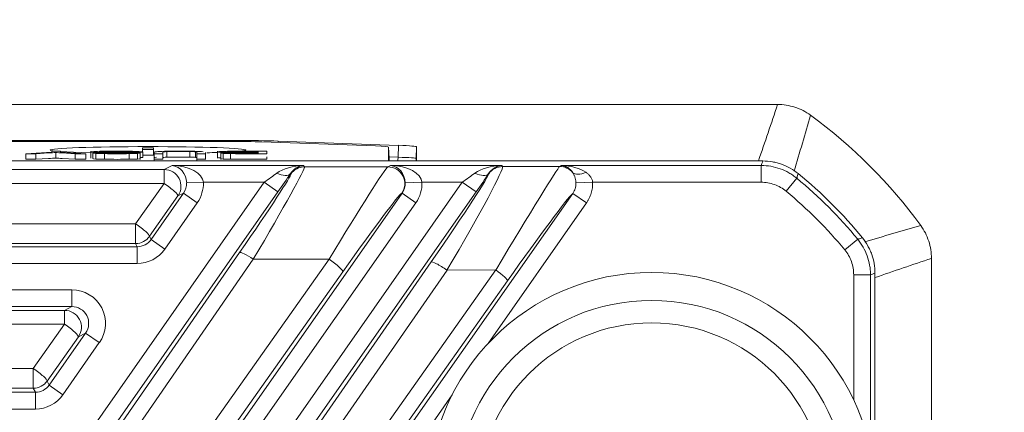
# Model space of a CAD drawing. Header units: millimetres. Extents: x 4 to 836, y 5 to 589.
# Tile 94 of 96: x 691 to 708, y 402 to 409. Entities that reach past the tile are written whole.
import ezdxf

# ---------------------------------------------------------------- set-up
doc = ezdxf.new("R2010")
doc.units = ezdxf.units.MM
doc.layers.add('1', color=7, linetype='Continuous', true_color=0xffffff)
doc.styles.add('ideas_simplex', font='simplex.shx')
doc.dimstyles.get("Standard").update_dxf_attribs({"dimtxt": 0.18, "dimasz": 0.18, "dimexe": 0.18, "dimexo": 0.0625, "dimgap": 0.09, "dimtad": 0, "dimtih": 1, "dimtoh": 1, "dimdec": 4, "dimzin": 0, "dimdsep": 46, "dimtxsty": 'Standard', "dimcen": 0.09, "dimadec": 0, "dimazin": 0, "dimtfac": 1, "dimtdec": 4, "dimtofl": 0, "dimtmove": 0, "dimatfit": 3, "dimfxl": 1, "dimtolj": 1, "dimtzin": 0, "dimarcsym": 0})

# ---------------------------------------------------------------- blocks, each defined once
blk = doc.blocks.new('_U6')
at = {"layer": '1', "color": 87, "lineweight": 25}
for p, q in [((728.164358, 400.844646), (722.539358, 400.844646)), ((722.539358, 400.844646), (722.539358, 399.344646)), ((728.164358, 399.344646), (728.164358, 400.844646)), ((722.539358, 388.139646), (722.539358, 386.639646)), ((728.164358, 386.639646), (728.164358, 388.139646)), ((722.539358, 386.639646), (728.164358, 386.639646))]:
    blk.add_line(p, q, dxfattribs=at)
at = {"layer": '1', "color": 27, "lineweight": 13}
blk.add_line((729.664358, 365.845245), (729.664358, 400.844646), dxfattribs=at)
at = {"layer": '1', "color": 152, "lineweight": 13}
for p, q in [((691.38954, 383.522914), (731.664358, 383.522914)), ((691.38954, 365.845245), (731.664358, 365.845245))]:
    blk.add_line(p, q, dxfattribs=at)
at = {"layer": '1', "color": 27, "lineweight": 18}
for points in [[(729.664358, 383.522914), (730.193339, 380.522916), (729.135377, 380.522912)], [(729.664358, 365.845245), (729.135377, 368.845243), (730.193339, 368.845247)]]:
    blk.add_solid(points, dxfattribs=at)
at = {"layer": '1', "color": 87, "linetype": 'Continuous', "lineweight": 25, "char_height": 3, "attachment_point": 7, "rotation": 90, "line_spacing_factor": 1.204819, "style": 'ideas_simplex'}
for s, insert in [('\\W1.2097;17,7', (720.698358, 388.087146)), ('\\W1.2097;.696', (728.010858, 388.087146))]:
    blk.add_mtext(s, dxfattribs=dict(at, insert=insert))
blk = doc.blocks.new('_U10')
at = {"layer": '1', "color": 87, "lineweight": 25}
for p, q in [((695.857876, 429.963811), (694.357876, 429.963811)), ((694.357876, 429.963811), (694.357876, 424.338811)), ((708.562876, 429.963811), (707.062876, 429.963811)), ((708.562876, 424.338811), (708.562876, 429.963811)), ((694.357876, 424.338811), (695.857876, 424.338811)), ((707.062876, 424.338811), (708.562876, 424.338811))]:
    blk.add_line(p, q, dxfattribs=at)
at = {"layer": '1', "color": 152, "lineweight": 13}
for p, q in [((671.21187, 386.022914), (671.21187, 424.838811)), ((688.88954, 386.022914), (688.88954, 424.838811))]:
    blk.add_line(p, q, dxfattribs=at)
at = {"layer": '1', "color": 27, "lineweight": 13}
blk.add_line((671.21187, 422.838811), (708.562876, 422.838811), dxfattribs=at)
at = {"layer": '1', "color": 27, "lineweight": 18}
for points in [[(671.21187, 422.838811), (674.211868, 423.367792), (674.211872, 422.30983)], [(688.88954, 422.838811), (685.889542, 422.30983), (685.889538, 423.367792)]]:
    blk.add_solid(points, dxfattribs=at)
at = {"layer": '1', "color": 87, "linetype": 'Continuous', "lineweight": 25, "char_height": 3, "attachment_point": 7, "line_spacing_factor": 1.204819, "style": 'ideas_simplex'}
for s, insert in [('\\W1.2097;17,7', (695.829376, 432.098811)), ('\\W1.2097;.696', (695.829376, 424.786311))]:
    blk.add_mtext(s, dxfattribs=dict(at, insert=insert))

msp = doc.modelspace()

# ---------------------------------------------------------------- linework, layer by layer
at = {"layer": '1', "color": 252, "linetype": 'Continuous', "lineweight": 18}
for p, q in [((655.802, 407.684), (704.3, 407.684)), ((665.498, 407.04), (694.603, 407.04)), ((694.519, 407.023), (665.582, 407.023)), ((697.116, 406.944), (695.085, 407.014)), ((695.379, 407.029), (697.529, 406.954)), ((697.358, 406.717), (697.351, 406.924)), ((697.351, 406.675), (697.351, 406.924)), ((697.851, 406.927), (697.851, 406.675)), ((707.051, 368.675), (707.051, 404.933))]:
    msp.add_line(p, q, dxfattribs=at)
at = {"layer": '1', "color": 252, "linetype": 'Continuous', "lineweight": 13}
for p, q in [((694.603, 407.022), (694.603, 407.04)), ((695.379, 407.029), (695.379, 407.004)), ((697.521, 406.742), (697.529, 406.954)), ((697.851, 406.927), (697.843, 406.72)), ((697.357, 406.748), (697.521, 406.742)), ((697.358, 406.675), (697.358, 406.717)), ((697.843, 406.72), (697.843, 406.675))]:
    msp.add_line(p, q, dxfattribs=at)
at = {"layer": '1', "color": 7, "linetype": 'Continuous', "lineweight": 18}
for p, q in [((690.869, 406.805), (690.869, 406.705)), ((691.402, 406.826), (691.402, 406.726)), ((691.938, 406.805), (691.938, 406.705)), ((692.028, 406.849), (692.028, 406.724)), ((692.063, 406.817), (692.063, 406.717)), ((692.12, 406.81), (692.12, 406.71)), ((692.273, 406.806), (692.273, 406.706)), ((692.311, 406.844), (692.311, 406.831)), ((692.716, 406.806), (692.716, 406.706)), ((692.763, 406.84), (692.763, 406.825)), ((692.912, 406.704), (692.912, 406.829)), ((692.951, 406.909), (692.951, 406.881)), ((693.151, 406.909), (692.951, 406.909)), ((692.951, 406.881), (693.151, 406.881)), ((692.951, 406.881), (692.951, 406.836)), ((692.957, 406.835), (692.957, 406.735)), ((692.957, 406.781), (693.151, 406.781)), ((693.151, 406.881), (693.151, 406.909)), ((693.151, 406.881), (693.151, 406.781)), ((693.161, 406.692), (693.161, 406.818)), ((693.8, 406.843), (693.8, 406.743)), ((693.925, 406.692), (693.925, 406.817)), ((694.079, 406.701), (694.079, 406.826)), ((694.294, 406.849), (694.294, 406.724)), ((694.351, 406.829), (694.351, 406.704)), ((694.477, 406.84), (694.477, 406.833)), ((694.523, 406.806), (694.523, 406.706)), ((694.536, 406.842), (694.536, 406.83)), ((694.625, 406.844), (694.625, 406.829))]:
    msp.add_line(p, q, dxfattribs=at)
at = {"layer": '1', "color": 7, "linetype": 'Continuous', "lineweight": 13}
for p, q in [((691.048, 406.805), (691.048, 406.705)), ((691.75, 406.805), (691.75, 406.705)), ((692.077, 406.83), (692.077, 406.817)), ((692.862, 406.81), (692.862, 406.71)), ((693.388, 406.842), (693.388, 406.742)), ((693.897, 406.839), (693.897, 406.739)), ((694.396, 406.81), (694.396, 406.71)), ((694.621, 406.823), (694.621, 406.811))]:
    msp.add_line(p, q, dxfattribs=at)
at = {"layer": '1', "color": 27, "linetype": 'Continuous', "lineweight": 18}
for p, q in [((704.038, 406.675), (656.064, 406.675)), ((706.041, 400.954), (706.041, 404.671))]:
    msp.add_line(p, q, dxfattribs=at)
at = {"layer": '1', "color": 27, "linetype": 'Continuous', "lineweight": 13}
for p, q in [((666.761, 406.522), (693.341, 406.522)), ((693.341, 406.522), (693.48, 406.594)), ((693.341, 406.522), (693.341, 406.274)), ((693.48, 406.594), (695.834, 406.594)), ((695.601, 406.442), (695.597, 406.45)), ((695.834, 406.594), (695.847, 406.57)), ((695.847, 406.57), (697.339, 406.57)), ((697.339, 406.57), (697.385, 406.594)), ((697.385, 406.594), (699.374, 406.594)), ((699.139, 406.447), (699.137, 406.45)), ((699.374, 406.594), (699.385, 406.575)), ((699.385, 406.575), (700.408, 406.579)), ((700.408, 406.579), (700.437, 406.594)), ((700.437, 406.594), (704.009, 406.594)), ((704.009, 406.294), (704.009, 406.594)), ((693.341, 406.274), (666.761, 406.274)), ((688.319, 396.572), (695.127, 406.294)), ((690.131, 394.103), (698.667, 406.294)), ((692.83, 405.553), (693.341, 406.274)), ((694.04, 406.294), (693.741, 406.285)), ((695.127, 406.294), (694.04, 406.294)), ((695.127, 406.294), (695.372, 406.122)), ((697.946, 406.294), (697.647, 406.285)), ((698.667, 406.294), (697.946, 406.294)), ((698.667, 406.294), (698.913, 406.122)), ((700.697, 406.284), (700.995, 406.294)), ((704.009, 406.294), (700.995, 406.294)), ((704.454, 406.135), (704.644, 406.366)), ((695.372, 406.122), (688.565, 396.4)), ((689.813, 394.993), (697.592, 406.102)), ((698.913, 406.122), (690.376, 393.931)), ((692.013, 393.776), (700.64, 406.096)), ((693.105, 405.272), (693.686, 406.102)), ((693.686, 406.102), (693.586, 406.05)), ((693.932, 405.93), (693.686, 406.102)), ((697.592, 406.102), (697.584, 406.098)), ((697.838, 405.93), (697.592, 406.102)), ((700.885, 405.925), (700.64, 406.096)), ((697.838, 405.93), (690.059, 394.821)), ((693.586, 406.05), (693.076, 405.329)), ((693.932, 405.93), (693.351, 405.1)), ((700.885, 405.925), (699.129, 403.416)), ((667.271, 405.553), (692.83, 405.553)), ((692.83, 405.553), (692.83, 405.201)), ((692.83, 405.201), (667.271, 405.201)), ((692.86, 405.144), (692.83, 405.201)), ((693.076, 405.329), (693.105, 405.272)), ((693.351, 405.1), (693.105, 405.272)), ((705.501, 405.087), (705.733, 405.278)), ((667.242, 405.144), (692.86, 405.144)), ((688.624, 396.286), (694.687, 405.038)), ((692.86, 404.844), (692.86, 405.144)), ((692.86, 404.844), (667.242, 404.844)), ((694.933, 404.918), (688.87, 396.166)), ((689.469, 395.285), (696.287, 404.918)), ((690.477, 393.861), (698.112, 404.873)), ((696.287, 404.918), (694.933, 404.918)), ((696.532, 404.694), (689.715, 395.061)), ((698.394, 404.724), (690.758, 393.712)), ((691.706, 394.038), (699.265, 404.728)), ((699.265, 404.728), (698.394, 404.724)), ((699.475, 404.533), (691.916, 393.843)), ((705.661, 404.642), (705.961, 404.642)), ((705.661, 402.406), (705.661, 404.642)), ((705.961, 404.642), (705.961, 401.527)), ((668.411, 404.374), (691.69, 404.374)), ((691.69, 404.374), (691.69, 404.074)), ((691.69, 404.074), (668.411, 404.074)), ((668.541, 404.006), (691.561, 404.006)), ((691.561, 404.006), (691.69, 404.074)), ((691.561, 404.006), (691.561, 403.759)), ((691.561, 403.759), (668.541, 403.759)), ((691.001, 402.968), (691.561, 403.759)), ((691.806, 403.535), (691.247, 402.744)), ((691.285, 402.672), (691.936, 403.602)), ((691.936, 403.602), (691.806, 403.535)), ((691.936, 403.602), (692.181, 403.43)), ((692.181, 403.43), (691.53, 402.5)), ((669.1, 402.968), (691.001, 402.968)), ((691.001, 402.968), (691.001, 402.617)), ((691.247, 402.744), (691.285, 402.672)), ((691.001, 402.617), (669.1, 402.617)), ((691.039, 402.544), (691.001, 402.617)), ((691.285, 402.672), (691.53, 402.5)), ((669.062, 402.544), (691.039, 402.544)), ((691.039, 402.544), (691.039, 402.244)), ((698.484, 402.495), (692.258, 393.604)), ((691.039, 402.244), (669.062, 402.244))]:
    msp.add_line(p, q, dxfattribs=at)
at = {"layer": '1', "color": 9, "linetype": 'Continuous', "lineweight": 18}
for radius in [4, 3.5]:
    msp.add_circle((702.051, 400.684), radius, dxfattribs=at)
at = {"layer": '1', "color": 9, "linetype": 'Continuous', "lineweight": 13}
msp.add_circle((702.051, 400.684), 3.1, dxfattribs=at)
at = {"layer": '1', "color": 252, "linetype": 'Continuous', "lineweight": 18}
msp.add_arc((699.551, 400.184), 9.05, 36.1507, 53.8493, dxfattribs=at)
at = {"layer": '1', "color": 27, "linetype": 'Continuous', "lineweight": 18}
msp.add_arc((699.551, 400.184), 8.091, 39.2516, 50.7484, dxfattribs=at)
at = {"layer": '1', "color": 27, "linetype": 'Continuous', "lineweight": 13}
for radius in [8.01, 7.71]:
    msp.add_arc((699.551, 400.184), radius, 39.4862, 50.5138, dxfattribs=at)
at = {"layer": '1', "color": 252, "linetype": 'Continuous', "lineweight": 18}
for centre, major_axis, ratio, start_param, end_param in [((694.519, 406.995), (-0.8, 0), 0.034896, 3.926938, 4.712389), ((694.602, 407.002), (-1.1, 0), 0.034981, 3.927651, 4.711379), ((693.051, 406.87), (-1.75, 0), 0.034899, 3.141593, 6.283185), ((693.051, 406.87), (-1.75, 0), 0.034899, 0, 0.946699), ((693.051, 406.87), (-1.75, 0), 0.034899, 2.213252, 2.360907), ((693.051, 406.87), (-1.75, 0), 0.034899, 2.779131, 3.141593), ((696.55, 406.924), (-0.8, 0), 0.034886, 3.141594, 3.927149), ((696.75, 406.927), (-1.101, 0), 0.034921, 3.141591, 3.926431)]:
    msp.add_ellipse(centre, major_axis=major_axis, ratio=ratio, start_param=start_param, end_param=end_param, dxfattribs=at)
at = {"layer": '1', "color": 252, "linetype": 'Continuous', "lineweight": 13}
for centre, major_axis, ratio, start_param, end_param in [((697.558, 406.724), (0.2, 0), 0.999391, 3.176521, 3.390078), ((697.38, 406.749), (-0.007, -0.2), 0.706676, 1.21608, 1.560537), ((696.743, 406.727), (-1.1, 0.007), 0.02595, 3.14207, 3.92691), ((697.644, 406.727), (-0.2, 0), 0.999391, 2.87926, 3.106665)]:
    msp.add_ellipse(centre, major_axis=major_axis, ratio=ratio, start_param=start_param, end_param=end_param, dxfattribs=at)
at = {"layer": '1', "color": 27, "linetype": 'Continuous', "lineweight": 13}
for centre, major_axis, ratio, start_param, end_param in [((693.341, 406.222), (-0.139, 0.266), 0.997152, 3.622727, 5.802051), ((693.48, 406.294), (-0.561, 0.015), 0.534057, 3.190442, 4.726332), ((693.48, 406.294), (-0.068, 0.295), 0.857617, 4.484712, 6.020602), ((694.409, 404.743), (-1.192, -1.7), 0.028594, 1.765373, 3.12673), ((694.655, 404.571), (-1.191, -2), 0.026751, 1.761265, 3.122622), ((695.101, 406.294), (-0.421, -0.3), 0.028746, 1.61113, 2.187723), ((695.834, 406.294), (-0.589, -0.014), 0.508639, 4.700195, 5.659492), ((695.352, 406.621), (0.249, -0.167), 0.474901, 5.021515, 6.243518), ((695.347, 406.122), (-0.421, -0.6), 0.028594, 1.59084, 2.167433), ((695.834, 406.294), (-0.155, -0.264), 0.92399, 3.709037, 4.668333), ((695.847, 406.27), (-0.266, -0.139), 0.999226, 4.232741, 5.192037), ((696.152, 404.571), (-1.191, -2), 0.026751, 3.192435, 4.553791), ((697.339, 406.27), (0.139, -0.266), 0.997152, 0.481134, 2.660458), ((697.385, 406.294), (-0.561, 0.015), 0.534057, 3.190442, 4.726332), ((697.385, 406.294), (-0.068, 0.295), 0.857617, 4.484712, 6.020602), ((697.949, 404.743), (-1.189, -1.705), 0.028665, 1.667159, 3.126605), ((698.195, 404.571), (-1.189, -2.004), 0.040007, 1.670938, 3.130384), ((698.641, 406.294), (-0.421, -0.3), 0.028746, 1.61113, 2.187723), ((699.374, 406.294), (-0.589, -0.014), 0.508639, 4.700195, 5.659492), ((698.892, 406.621), (0.249, -0.167), 0.474901, 5.021515, 6.243518), ((698.887, 406.122), (-0.421, -0.6), 0.028594, 1.59084, 2.167433), ((699.374, 406.294), (-0.155, -0.264), 0.92399, 3.709037, 4.668333), ((699.385, 406.275), (0.266, 0.139), 0.999226, 1.091148, 2.050445), ((699.211, 404.575), (-1.199, -2.005), 0.013847, 3.185111, 4.644557), ((700.408, 406.279), (0.139, -0.266), 0.997152, 1.762406, 2.660458), ((700.437, 406.294), (-0.561, 0.015), 0.534057, 3.828279, 4.726332), ((700.437, 406.294), (-0.068, 0.295), 0.857617, 5.12255, 6.020602), ((700.876, 406.652), (-0.243, -0.176), 0.514474, 0.086441, 1.213616), ((693.341, 406.222), (-0.245, 0.173), 0.14246, 3.176859, 4.812872), ((693.439, 406.273), (-0.268, -0.14), 0.991514, 2.051931, 2.695365), ((693.439, 406.273), (0.534, 0.278), 0.997152, 5.193523, 5.836957), ((697.345, 406.273), (-0.268, -0.14), 0.991514, 2.051931, 2.695365), ((697.345, 406.273), (0.534, 0.278), 0.997152, 5.193523, 5.836957), ((696.397, 404.399), (-1.192, -1.7), 0.028594, 3.196543, 4.557899), ((699.457, 404.403), (-1.201, -1.705), 0.028764, 3.27912, 4.656645), ((692.83, 405.5), (-0.245, 0.173), 0.14246, 3.176859, 4.812872), ((692.83, 405.5), (0.266, 0.139), 0.999226, 4.232741, 5.192037), ((692.859, 405.445), (-0.139, 0.267), 0.997682, 2.661944, 3.621241), ((692.859, 405.445), (0.277, -0.533), 0.999226, 5.803537, 6.762834), ((694.933, 404.866), (-0.247, 0.171), 0.14345, 4.81143, 6.247914), ((696.287, 404.866), (0.245, -0.173), 0.14246, 0.035266, 1.67128), ((698.358, 404.701), (0.247, -0.171), 0.130769, 1.516908, 3.106384), ((699.229, 404.705), (0.245, -0.173), 0.131253, 0.035211, 1.518117), ((691.689, 403.773), (0.534, 0.278), 0.997152, 5.193523, 7.372847), ((691.561, 403.707), (-0.139, 0.266), 0.997152, 3.622727, 5.802051), ((691.689, 403.773), (-0.268, -0.14), 0.991514, 2.051931, 4.231255), ((691.561, 403.707), (-0.245, 0.173), 0.14246, 3.176859, 4.812872), ((691.001, 402.916), (-0.245, 0.173), 0.14246, 3.176859, 4.812872), ((691.001, 402.916), (0.266, 0.139), 0.999226, 4.232741, 5.192037), ((691.039, 402.845), (-0.139, 0.267), 0.997682, 2.661944, 3.621241), ((691.039, 402.845), (0.277, -0.533), 0.999226, 5.803537, 6.762834)]:
    msp.add_ellipse(centre, major_axis=major_axis, ratio=ratio, start_param=start_param, end_param=end_param, dxfattribs=at)
at = {"layer": '1', "color": 252, "linetype": 'Continuous', "lineweight": 13}
for points in [[(703.958, 406.675), (704.076, 407.011), (704.19, 407.348), (704.3, 407.684)], [(704.889, 407.492), (704.794, 407.159), (704.696, 406.826), (704.595, 406.492)], [(705.859, 405.228), (706.193, 405.33), (706.526, 405.428), (706.858, 405.523)], [(707.051, 404.933), (706.714, 404.823), (706.378, 404.71), (706.042, 404.592)]]:
    msp.add_open_spline(points, degree=3, dxfattribs=at)
at = {"layer": '1', "color": 252, "linetype": 'Continuous', "lineweight": 18}
for points in [[(704.3, 407.684), (704.353, 407.684), (704.457, 407.676), (704.56, 407.651), (704.66, 407.618), (704.757, 407.578), (704.847, 407.523), (704.889, 407.492)], [(706.858, 405.523), (706.89, 405.48), (706.945, 405.391), (706.985, 405.294), (707.018, 405.193), (707.042, 405.091), (707.051, 404.986), (707.051, 404.933)]]:
    msp.add_open_spline(points, degree=3, knots=[0, 0, 0, 0, 0.25, 0.5, 0.5, 0.75, 1, 1, 1, 1], dxfattribs=at)
at = {"layer": '1', "color": 7, "linetype": 'Continuous', "lineweight": 18}
for points, degree in [([(691.048, 406.805), (691.048, 406.805), (690.868, 406.805), (690.869, 406.805)], 3), ([(690.869, 406.805), (690.869, 406.805), (691.334, 406.83), (691.334, 406.83)], 3), ([(691.488, 406.849), (691.488, 406.849), (691.488, 406.83), (691.488, 406.83)], 3), ([(691.488, 406.83), (691.488, 406.83), (691.938, 406.805), (691.938, 406.805)], 3), ([(691.938, 406.805), (691.938, 406.805), (691.75, 406.805), (691.75, 406.805)], 3), ([(692.063, 406.817), (692.063, 406.817), (692.211, 406.818), (692.211, 406.818)], 3), ([(692.12, 406.81), (692.085, 406.812), (692.066, 406.815), (692.063, 406.817)], 3), ([(692.227, 406.826), (692.159, 406.827), (692.109, 406.828), (692.077, 406.83)], 3), ([(692.082, 406.843), (692.117, 406.845), (692.168, 406.847), (692.235, 406.848)], 3), ([(692.273, 406.806), (692.207, 406.807), (692.156, 406.808), (692.12, 406.81)], 3), ([(692.209, 406.833), (692.23, 406.832), (692.265, 406.831), (692.314, 406.831)], 3), ([(692.311, 406.844), (692.266, 406.843), (692.232, 406.842), (692.21, 406.841)], 3), ([(692.211, 406.818), (692.219, 406.815), (692.246, 406.813), (692.292, 406.811)], 3), ([(692.485, 406.823), (692.36, 406.824), (692.274, 406.825), (692.227, 406.826)], 3), ([(692.314, 406.831), (692.345, 406.83), (692.414, 406.83), (692.522, 406.829)], 3), ([(692.718, 406.82), (692.688, 406.821), (692.611, 406.822), (692.485, 406.823)], 3), ([(692.522, 406.829), (692.629, 406.828), (692.704, 406.827), (692.747, 406.826)], 3), ([(692.862, 406.81), (692.829, 406.808), (692.78, 406.807), (692.716, 406.806)], 3), ([(692.725, 406.848), (692.796, 406.847), (692.852, 406.845), (692.893, 406.843)], 3), ([(692.747, 406.826), (692.802, 406.825), (692.844, 406.823), (692.871, 406.822)], 3), ([(692.811, 406.834), (692.804, 406.837), (692.788, 406.838), (692.763, 406.84)], 3), ([(692.957, 406.835), (692.957, 406.835), (692.811, 406.834), (692.811, 406.834)], 3), ([(692.893, 406.843), (692.933, 406.84), (692.955, 406.838), (692.957, 406.835)], 3), ([(693.345, 406.847), (693.276, 406.846), (693.228, 406.844), (693.201, 406.841)], 3), ([(693.316, 406.805), (693.316, 406.705)], 1), ([(693.8, 406.843), (693.845, 406.842), (693.878, 406.841), (693.897, 406.839)], 3), ([(694.035, 406.841), (694.005, 406.844), (693.955, 406.846), (693.886, 406.848)], 3), ([(693.925, 406.83), (693.925, 406.83), (693.925, 406.825), (693.925, 406.819)], 3), ([(694.514, 406.826), (694.443, 406.826), (694.389, 406.828), (694.351, 406.83)], 3), ([(694.391, 406.821), (694.418, 406.823), (694.459, 406.824), (694.514, 406.826)], 3), ([(694.523, 406.806), (694.469, 406.807), (694.427, 406.808), (694.396, 406.81)], 3), ([(694.414, 406.846), (694.448, 406.847), (694.491, 406.848), (694.542, 406.848)], 3), ([(694.536, 406.842), (694.512, 406.842), (694.493, 406.841), (694.477, 406.84)], 3), ([(694.487, 406.832), (694.51, 406.831), (694.541, 406.83), (694.58, 406.829)], 3), ([(694.53, 406.813), (694.549, 406.812), (694.576, 406.811), (694.61, 406.811)], 3), ([(694.621, 406.823), (694.582, 406.822), (694.552, 406.822), (694.532, 406.821)], 3), ([(694.625, 406.844), (694.59, 406.843), (694.56, 406.843), (694.536, 406.842)], 3), ([(691.048, 406.705), (691.048, 406.705), (690.868, 406.705), (690.869, 406.705)], 3), ([(691.938, 406.705), (691.938, 406.705), (691.75, 406.705), (691.75, 406.705)], 3), ([(692.12, 406.71), (692.085, 406.712), (692.066, 406.715), (692.063, 406.717)], 3), ([(692.273, 406.706), (692.207, 406.707), (692.156, 406.708), (692.12, 406.71)], 3), ([(692.862, 406.71), (692.829, 406.708), (692.78, 406.707), (692.716, 406.706)], 3), ([(692.912, 406.716), (692.912, 406.714), (692.895, 406.712), (692.862, 406.71)], 3), ([(692.957, 406.735), (692.957, 406.735), (692.937, 406.735), (692.912, 406.735)], 3), ([(693.316, 406.73), (693.316, 406.736), (693.34, 406.74), (693.388, 406.742)], 3), ([(693.8, 406.743), (693.845, 406.742), (693.878, 406.741), (693.897, 406.739)], 3), ([(694.351, 406.73), (694.313, 406.731), (694.294, 406.734), (694.294, 406.736)], 3), ([(694.523, 406.706), (694.469, 406.707), (694.427, 406.709), (694.396, 406.71)], 3)]:
    msp.add_open_spline(points, degree=degree, dxfattribs=at)
at = {"layer": '1', "color": 7, "linetype": 'Continuous', "lineweight": 13}
for points, knots in [([(691.402, 406.826), (691.367, 406.823), (691.324, 406.821), (691.274, 406.818), (691.274, 406.818), (691.048, 406.805), (691.048, 406.805)], [0, 0, 0, 0, 0.5, 0.5, 0.5, 1, 1, 1, 1]), ([(693.201, 406.841), (693.175, 406.838), (693.161, 406.835), (693.161, 406.83), (693.161, 406.83), (693.161, 406.805), (693.161, 406.805), (693.161, 406.805), (693.316, 406.805), (693.316, 406.805)], [0, 0, 0, 0, 0.333333, 0.333333, 0.333333, 0.666667, 0.666667, 0.666667, 1, 1, 1, 1]), ([(693.897, 406.839), (693.915, 406.837), (693.925, 406.834), (693.925, 406.83), (693.925, 406.83), (693.925, 406.83)], [0, 0, 0, 0, 0.999922, 0.999922, 1, 1, 1, 1]), ([(693.925, 406.805), (693.925, 406.805), (694.079, 406.805), (694.079, 406.805), (694.079, 406.805), (694.079, 406.809), (694.079, 406.814)], [0, 0, 0, 0, 0.714485, 0.714485, 0.714485, 1, 1, 1, 1])]:
    msp.add_open_spline(points, degree=3, knots=knots, dxfattribs=at)
at = {"layer": '1', "color": 7, "linetype": 'Continuous', "lineweight": 18}
for points, knots in [([(691.334, 406.843), (691.334, 406.846), (691.334, 406.849), (691.334, 406.849), (691.334, 406.849), (691.488, 406.849), (691.488, 406.849)], [0, 0, 0, 0, 0.280556, 0.280556, 0.280556, 1, 1, 1, 1]), ([(691.75, 406.805), (691.75, 406.805), (691.52, 406.818), (691.52, 406.818), (691.478, 406.821), (691.438, 406.823), (691.402, 406.826)], [0, 0, 0, 0, 0.5, 0.5, 0.5, 1, 1, 1, 1]), ([(692.077, 406.83), (692.044, 406.832), (692.028, 406.834), (692.028, 406.839), (692.046, 406.841), (692.082, 406.843)], [0, 0, 0, 0, 0.5, 0.5, 1, 1, 1, 1]), ([(692.21, 406.841), (692.188, 406.84), (692.177, 406.838), (692.177, 406.836), (692.187, 406.834), (692.209, 406.833)], [0, 0, 0, 0, 0.5, 0.5, 1, 1, 1, 1]), ([(692.235, 406.848), (692.301, 406.849), (692.376, 406.85), (692.459, 406.85), (692.565, 406.85), (692.654, 406.849), (692.725, 406.848)], [0, 0, 0, 0, 0.5, 0.5, 0.5, 1, 1, 1, 1]), ([(692.716, 406.806), (692.651, 406.805), (692.58, 406.804), (692.502, 406.804), (692.415, 406.804), (692.339, 406.805), (692.273, 406.806)], [0, 0, 0, 0, 0.5, 0.5, 0.5, 1, 1, 1, 1]), ([(692.292, 406.811), (692.338, 406.81), (692.406, 406.809), (692.495, 406.809), (692.589, 406.809), (692.657, 406.81), (692.7, 406.811)], [0, 0, 0, 0, 0.5, 0.5, 0.5, 1, 1, 1, 1]), ([(692.763, 406.84), (692.738, 406.841), (692.699, 406.842), (692.593, 406.844), (692.533, 406.845), (692.467, 406.845), (692.408, 406.845), (692.356, 406.844), (692.311, 406.844)], [0, 0, 0, 0, 0.333333, 0.333333, 0.666667, 0.666667, 0.666667, 1, 1, 1, 1]), ([(692.7, 406.811), (692.742, 406.812), (692.764, 406.814), (692.764, 406.817), (692.748, 406.819), (692.718, 406.82)], [0, 0, 0, 0, 0.5, 0.5, 1, 1, 1, 1]), ([(692.871, 406.822), (692.899, 406.82), (692.912, 406.818), (692.912, 406.814), (692.896, 406.812), (692.862, 406.81)], [0, 0, 0, 0, 0.5, 0.5, 1, 1, 1, 1]), ([(693.316, 406.805), (693.316, 406.805), (693.316, 406.83), (693.316, 406.83), (693.316, 406.836), (693.34, 406.84), (693.388, 406.842)], [0, 0, 0, 0, 0.499922, 0.499922, 0.499922, 1, 1, 1, 1]), ([(693.886, 406.848), (693.816, 406.849), (693.727, 406.85), (693.618, 406.85), (693.505, 406.85), (693.414, 406.849), (693.345, 406.847)], [0, 0, 0, 0, 0.5, 0.5, 0.5, 1, 1, 1, 1]), ([(693.388, 406.842), (693.437, 406.844), (693.518, 406.845), (693.631, 406.845), (693.697, 406.845), (693.754, 406.844), (693.8, 406.843)], [0, 0, 0, 0, 0.5, 0.5, 0.5, 1, 1, 1, 1]), ([(694.351, 406.83), (694.313, 406.831), (694.294, 406.834), (694.294, 406.838), (694.306, 406.84), (694.352, 406.844), (694.38, 406.845), (694.414, 406.846)], [0, 0, 0, 0, 0.333333, 0.333333, 0.666667, 0.666667, 1, 1, 1, 1]), ([(694.396, 406.81), (694.366, 406.812), (694.351, 406.814), (694.351, 406.818), (694.364, 406.82), (694.391, 406.821)], [0, 0, 0, 0, 0.5, 0.5, 1, 1, 1, 1]), ([(694.477, 406.84), (694.462, 406.839), (694.454, 406.838), (694.454, 406.835), (694.465, 406.833), (694.487, 406.832)], [0, 0, 0, 0, 0.5, 0.5, 1, 1, 1, 1]), ([(694.532, 406.821), (694.513, 406.82), (694.503, 406.818), (694.503, 406.815), (694.512, 406.814), (694.53, 406.813)], [0, 0, 0, 0, 0.5, 0.5, 1, 1, 1, 1]), ([(695.175, 406.849), (695.175, 406.849), (695.175, 406.805), (695.175, 406.805), (695.175, 406.805), (694.737, 406.805), (694.737, 406.805), (694.648, 406.805), (694.577, 406.805), (694.523, 406.806)], [0, 0, 0, 0, 0.333333, 0.333333, 0.333333, 0.666667, 0.666667, 0.666667, 1, 1, 1, 1]), ([(694.542, 406.848), (694.593, 406.849), (694.656, 406.849), (694.73, 406.849), (694.73, 406.849), (695.175, 406.849), (695.175, 406.849)], [0, 0, 0, 0, 0.5, 0.5, 0.5, 1, 1, 1, 1]), ([(694.58, 406.829), (694.62, 406.829), (694.677, 406.829), (694.751, 406.829), (694.751, 406.829), (695.021, 406.829), (695.021, 406.829), (695.021, 406.829), (695.021, 406.844), (695.021, 406.844)], [0, 0, 0, 0, 0.333391, 0.333391, 0.333391, 0.666783, 0.666783, 0.666783, 1, 1, 1, 1]), ([(694.61, 406.811), (694.644, 406.81), (694.704, 406.81), (694.788, 406.81), (694.788, 406.81), (695.021, 406.81), (695.021, 406.81), (695.021, 406.81), (695.021, 406.81), (695.021, 406.81)], [0, 0, 0, 0, 0.484943, 0.484943, 0.484943, 0.969885, 0.969885, 0.969885, 1, 1, 1, 1]), ([(695.021, 406.823), (695.021, 406.823), (694.768, 406.823), (694.768, 406.823), (694.7, 406.823), (694.651, 406.823), (694.621, 406.823)], [0, 0, 0, 0, 0.5, 0.5, 0.5, 1, 1, 1, 1]), ([(695.021, 406.844), (695.021, 406.844), (694.73, 406.844), (694.73, 406.844), (694.68, 406.844), (694.645, 406.844), (694.625, 406.844)], [0, 0, 0, 0, 0.5, 0.5, 0.5, 1, 1, 1, 1]), ([(691.402, 406.726), (691.367, 406.723), (691.324, 406.721), (691.274, 406.718), (691.274, 406.718), (691.048, 406.705), (691.048, 406.705)], [0, 0, 0, 0, 0.5, 0.5, 0.5, 1, 1, 1, 1]), ([(691.75, 406.705), (691.75, 406.705), (691.52, 406.718), (691.52, 406.718), (691.478, 406.721), (691.438, 406.723), (691.402, 406.726)], [0, 0, 0, 0, 0.5, 0.5, 0.5, 1, 1, 1, 1]), ([(692.716, 406.706), (692.651, 406.705), (692.58, 406.704), (692.502, 406.704), (692.415, 406.704), (692.339, 406.705), (692.273, 406.706)], [0, 0, 0, 0, 0.5, 0.5, 0.5, 1, 1, 1, 1]), ([(693.201, 406.741), (693.175, 406.738), (693.161, 406.735), (693.161, 406.73), (693.161, 406.73), (693.161, 406.705), (693.161, 406.705), (693.161, 406.705), (693.316, 406.705), (693.316, 406.705)], [0, 0, 0, 0, 0.333333, 0.333333, 0.333333, 0.666667, 0.666667, 0.666667, 1, 1, 1, 1]), ([(693.388, 406.742), (693.437, 406.744), (693.518, 406.745), (693.631, 406.745), (693.697, 406.745), (693.754, 406.744), (693.8, 406.743)], [0, 0, 0, 0, 0.5, 0.5, 0.5, 1, 1, 1, 1]), ([(693.897, 406.739), (693.915, 406.737), (693.925, 406.734), (693.925, 406.73), (693.925, 406.73), (693.925, 406.705), (693.925, 406.705), (693.925, 406.705), (694.079, 406.705), (694.079, 406.705), (694.079, 406.705), (694.079, 406.709), (694.079, 406.714)], [0, 0, 0, 0, 0.294217, 0.294217, 0.294217, 0.588433, 0.588433, 0.588433, 0.88265, 0.88265, 0.88265, 1, 1, 1, 1]), ([(694.396, 406.71), (694.366, 406.712), (694.351, 406.714), (694.351, 406.716), (694.351, 406.716), (694.351, 406.716)], [0, 0, 0, 0, 0.992494, 0.992494, 1, 1, 1, 1]), ([(695.175, 406.749), (695.175, 406.749), (695.175, 406.705), (695.175, 406.705), (695.175, 406.705), (694.737, 406.705), (694.737, 406.705), (694.648, 406.705), (694.577, 406.705), (694.523, 406.706)], [0, 0, 0, 0, 0.333333, 0.333333, 0.333333, 0.666667, 0.666667, 0.666667, 1, 1, 1, 1])]:
    msp.add_open_spline(points, degree=3, knots=knots, dxfattribs=at)
at = {"layer": '1', "color": 7, "linetype": 'Continuous', "lineweight": 13}
for points in [[(691.334, 406.83), (691.334, 406.83), (691.334, 406.837), (691.334, 406.843)], [(695.021, 406.81), (695.021, 406.812), (695.021, 406.823), (695.021, 406.823)]]:
    msp.add_open_spline(points, degree=3, dxfattribs=at)
at = {"layer": '1', "color": 27, "linetype": 'Continuous', "lineweight": 13}
for points, knots in [([(704.009, 406.594), (704.013, 406.606), (704.017, 406.618), (704.027, 406.645), (704.032, 406.66), (704.038, 406.675)], [0, 0, 0, 0, 0.439135, 0.439135, 1, 1, 1, 1]), ([(700.876, 406.473), (700.891, 406.463), (700.905, 406.452), (700.931, 406.428), (700.943, 406.414), (700.965, 406.384), (700.975, 406.368), (700.986, 406.342), (700.989, 406.333), (700.993, 406.314), (700.995, 406.304), (700.995, 406.294)], [0, 0, 0, 0, 0.25, 0.25, 0.5, 0.5, 0.75, 0.75, 0.875, 0.875, 1, 1, 1, 1]), ([(704.009, 406.594), (704.067, 406.594), (704.181, 406.584), (704.291, 406.555), (704.4, 406.516), (704.452, 406.492), (704.527, 406.45), (704.551, 406.435), (704.599, 406.402), (704.622, 406.385), (704.644, 406.366)], [0, 0, 0, 0, 0.25, 0.5, 0.5, 0.75, 0.75, 0.875, 0.875, 1, 1, 1, 1]), ([(704.67, 406.449), (704.663, 406.425), (704.655, 406.401), (704.647, 406.374), (704.645, 406.37), (704.644, 406.366)], [0, 0, 0, 0, 0.86501, 0.86501, 1, 1, 1, 1]), ([(700.64, 406.096), (700.649, 406.11), (700.658, 406.124), (700.673, 406.154), (700.679, 406.169), (700.686, 406.193), (700.688, 406.201), (700.692, 406.218), (700.694, 406.226), (700.697, 406.25), (700.698, 406.267), (700.697, 406.284)], [0, 0, 0, 0, 0.25, 0.25, 0.5, 0.5, 0.625, 0.625, 0.75, 0.75, 1, 1, 1, 1]), ([(700.995, 406.294), (700.997, 406.262), (700.995, 406.229), (700.989, 406.181), (700.986, 406.164), (700.979, 406.132), (700.975, 406.117), (700.961, 406.069), (700.95, 406.039), (700.928, 405.995), (700.92, 405.98), (700.904, 405.952), (700.895, 405.938), (700.885, 405.925)], [0, 0, 0, 0, 0.25, 0.25, 0.375, 0.375, 0.5, 0.5, 0.75, 0.75, 0.875, 0.875, 1, 1, 1, 1]), ([(704.454, 406.135), (704.422, 406.161), (704.356, 406.206), (704.283, 406.24), (704.207, 406.267), (704.129, 406.287), (704.049, 406.294), (704.009, 406.294)], [0, 0, 0, 0, 0.25, 0.5, 0.5, 0.75, 1, 1, 1, 1]), ([(705.733, 405.278), (705.753, 405.284), (705.774, 405.29), (705.802, 405.299), (705.809, 405.301), (705.816, 405.303)], [0, 0, 0, 0, 0.739697, 0.739697, 1, 1, 1, 1]), ([(705.733, 405.278), (705.77, 405.233), (705.834, 405.139), (705.882, 405.035), (705.921, 404.926), (705.936, 404.87), (705.951, 404.786), (705.955, 404.757), (705.96, 404.7), (705.961, 404.671), (705.961, 404.642)], [0, 0, 0, 0, 0.25, 0.5, 0.5, 0.75, 0.75, 0.875, 0.875, 1, 1, 1, 1]), ([(705.661, 404.642), (705.661, 404.683), (705.654, 404.763), (705.634, 404.84), (705.606, 404.917), (705.573, 404.99), (705.527, 405.056), (705.501, 405.087)], [0, 0, 0, 0, 0.25, 0.5, 0.5, 0.75, 1, 1, 1, 1]), ([(706.041, 404.671), (706.026, 404.666), (706.011, 404.66), (705.984, 404.651), (705.973, 404.646), (705.961, 404.642)], [0, 0, 0, 0, 0.560865, 0.560865, 1, 1, 1, 1])]:
    msp.add_open_spline(points, degree=3, knots=knots, dxfattribs=at)
at = {"layer": '1', "color": 27, "linetype": 'Continuous', "lineweight": 18}
for points, knots in [([(704.038, 406.675), (704.095, 406.675), (704.152, 406.67), (704.236, 406.655), (704.264, 406.649), (704.319, 406.635), (704.346, 406.626), (704.428, 406.597), (704.531, 406.55), (704.625, 406.486), (704.67, 406.449)], [0, 0, 0, 0, 0.25, 0.25, 0.375, 0.375, 0.5, 0.5, 0.75, 1, 1, 1, 1]), ([(700.697, 406.284), (700.697, 406.293), (700.696, 406.303), (700.695, 406.321), (700.693, 406.33), (700.69, 406.347), (700.688, 406.355), (700.684, 406.372), (700.682, 406.38), (700.677, 406.395), (700.674, 406.403), (700.669, 406.417), (700.666, 406.423), (700.656, 406.443), (700.649, 406.454), (700.642, 406.465)], [0, 0, 0, 0, 0.125, 0.125, 0.25, 0.25, 0.375, 0.375, 0.5, 0.5, 0.625, 0.625, 0.75, 0.75, 1, 1, 1, 1]), ([(705.816, 405.303), (705.852, 405.259), (705.885, 405.212), (705.926, 405.137), (705.939, 405.112), (705.963, 405.06), (705.974, 405.034), (706.003, 404.952), (706.032, 404.842), (706.041, 404.729), (706.041, 404.671)], [0, 0, 0, 0, 0.25, 0.25, 0.375, 0.375, 0.5, 0.5, 0.75, 1, 1, 1, 1])]:
    msp.add_open_spline(points, degree=3, knots=knots, dxfattribs=at)

# ---------------------------------------------------------------- dimensions: what is measured, and where the dimension line sits
at = {"layer": '1', "color": 87, "linetype": 'Continuous', "lineweight": 25}
dim = msp.add_linear_dim(base=(688.89, 422.839), p1=(671.212, 383.523), p2=(688.89, 383.523), text='<>\\P[\\C87;{\\H1.00x;\\Fsimplex.shx;.696\\Fsimplex.shx;}\\C87; ]', dimstyle='Standard', override={"dimtxt": 3, "dimasz": 3, "dimexe": 2, "dimexo": 2.5, "dimgap": 1.5, "dimtad": 1, "dimtih": 1, "dimtoh": 0, "dimdec": 1, "dimlfac": 1, "dimzin": 8, "dimdsep": 44, "dimlunit": 2, "dimtxsty": 'ideas_simplex', "dimsah": 1, "dimse1": 0, "dimse2": 0, "dimsd1": 0, "dimsd2": 0, "dimclrd": 27, "dimclre": 152, "dimclrt": 87, "dimtol": 0, "dimtm": -0.1, "dimtfac": 0.5, "dimtdec": 2, "dimtofl": 1, "dimtmove": 0, "dimtzin": 8, "dimlwd": 13, "dimlwe": 13}, dxfattribs=at)
dim.commit()
dim.dimension.update_dxf_attribs({"geometry": '_U10', "text_midpoint": (713.461, 422.839), "dimtype": 160})
dim = msp.add_linear_dim(base=(729.664, 365.845), p1=(688.89, 383.523), p2=(688.89, 365.845), angle=90, text='<>\\P[\\C87;{\\H1.00x;\\Fsimplex.shx;.696\\Fsimplex.shx;}\\C87; ]', dimstyle='Standard', override={"dimtxt": 3, "dimasz": 3, "dimexe": 2, "dimexo": 2.5, "dimgap": 1.5, "dimtad": 1, "dimtih": 0, "dimtoh": 0, "dimdec": 1, "dimlfac": 1, "dimzin": 8, "dimdsep": 44, "dimlunit": 2, "dimtxsty": 'ideas_simplex', "dimsah": 1, "dimse1": 0, "dimse2": 0, "dimsd1": 0, "dimsd2": 0, "dimclrd": 27, "dimclre": 152, "dimclrt": 87, "dimtol": 0, "dimtm": -0.1, "dimtfac": 0.5, "dimtdec": 2, "dimtofl": 1, "dimtmove": 0, "dimtzin": 8, "dimlwd": 13, "dimlwe": 13}, dxfattribs=at)
dim.commit()
dim.dimension.update_dxf_attribs({"geometry": '_U6', "text_midpoint": (729.664, 408.094), "dimtype": 160})

doc.saveas('drawing.dxf')
